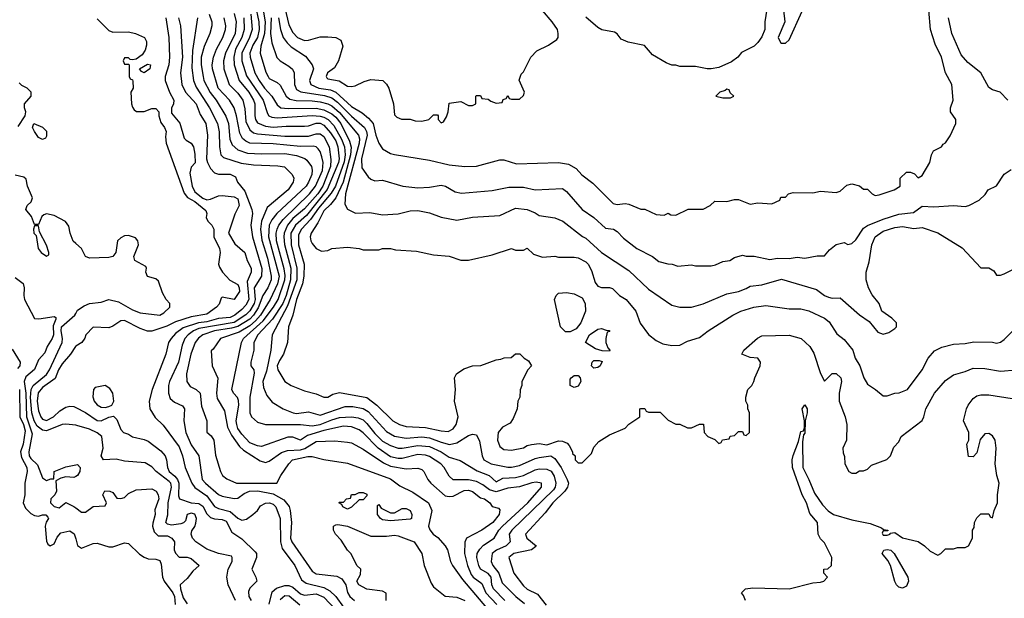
# Model space of a CAD drawing. Header units: inches. Extents: x 1793389 to 1900389, y 320802 to 470796.
# Tile 173 of 256: x 1819713 to 1824750, y 375242 to 378201. Entities that reach past the tile are written whole.
import ezdxf

# ---------------------------------------------------------------- set-up
doc = ezdxf.new("R2010")
doc.units = ezdxf.units.IN
doc.header["$MEASUREMENT"] = 0
doc.layers.add('B8317', color=7, linetype='Continuous')
doc.layers.add('B8327', color=7, linetype='Continuous')

msp = doc.modelspace()

# ---------------------------------------------------------------- linework, layer by layer
at = {"layer": 'B8317', "color": 2}
for points, elevation in [([(1819704.9, 377655.1), (1819742, 377710), (1819744.7, 377730), (1819738, 377750), (1819738, 377770), (1819771.3, 377810), (1819772, 377830), (1819751.3, 377850), (1819724.5, 377864.5), (1819710, 377878)], 206), ([(1820000, 377056.9), (1819987.5, 377067.5), (1819970.8, 377110), (1819964.9, 377144.9), (1819948, 377168), (1819890, 377199.1), (1819850, 377207.3), (1819836.5, 377203.5), (1819826, 377194), (1819810, 377154), (1819790, 377154), (1819774, 377194), (1819744.7, 377230), (1819751.3, 377250), (1819771.3, 377270), (1819778.8, 377290), (1819754, 377350), (1819746, 377386), (1819735.3, 377395.3), (1819690, 377406)], 206), ([(1819690, 376882.4), (1819732, 376852), (1819737, 376830), (1819734, 376790), (1819737.7, 376770), (1819790, 376672), (1819811, 376671), (1819890, 376682.8), (1819897.5, 376677.5), (1819899.1, 376670), (1819885.2, 376634.7), (1819886.3, 376590), (1819879.5, 376570), (1819854.6, 376530), (1819842.7, 376497.2), (1819810, 376460.9), (1819790, 376412), (1819745.5, 376374.6), (1819736.2, 376350), (1819744.3, 376290), (1819748.6, 376170), (1819777.4, 376082.6), (1819760.8, 375990), (1819761.5, 375970), (1819770, 375956.4), (1819804.8, 375924.8), (1819830, 375858), (1819850, 375844.7), (1819872.7, 375852.7), (1819887.3, 375852.7), (1819889.1, 375890.9), (1819950, 375914), (1820000, 375924)], 202), ([(1820000, 376126.5), (1819950, 376132.4), (1819930, 376130.3), (1819850, 376098), (1819830, 376101.1), (1819802.8, 376122.8), (1819786.7, 376150), (1819776, 376190), (1819768.9, 376268.9), (1819772.2, 376310), (1819782, 376330), (1819850, 376386.3), (1819865.3, 376410), (1819930.2, 376549.8), (1819933.1, 376570), (1819925.8, 376610), (1819926.9, 376630), (1819994.8, 376690), (1820000, 376698.7)], 206), ([(1819675.8, 376515.8), (1819716, 376450), (1819714, 376430), (1819703, 376417)], 198), ([(1820000, 376530.7), (1819998.8, 376530), (1819972.7, 376490), (1819930, 376440.7), (1819911.7, 376410), (1819894.4, 376365.6), (1819830, 376319.1), (1819807.2, 376292.8), (1819803.5, 376250), (1819810, 376201), (1819821.1, 376170), (1819830, 376158.4), (1819850, 376150.4), (1819886.6, 376170), (1819918.7, 376201.3), (1819950, 376219.1), (1819970, 376224.9), (1819990, 376222.8), (1820000, 376217.7)], 210), ([(1819712.7, 376310), (1819715, 376170), (1819733.4, 376130), (1819741.3, 376098.7), (1819731.2, 376030), (1819717.3, 375990), (1819722.2, 375962.2), (1819750.3, 375910), (1819752, 375890), (1819739.5, 375830), (1819738.9, 375770), (1819731.6, 375730), (1819742.7, 375702.7), (1819770, 375674.7), (1819790, 375664.4), (1819810, 375662.3), (1819830, 375668.2), (1819847.7, 375667.7), (1819857, 375657), (1819860.5, 375650), (1819848.6, 375631.4), (1819843.1, 375610), (1819850, 375534), (1819858, 375518), (1819870, 375510.8), (1819890, 375521), (1819905.1, 375554.9), (1819924.1, 375575.9), (1819970, 375586.4), (1819992.1, 375572.1), (1820000, 375545.4)], 198), ([(1820000, 375864.3), (1819990, 375859.3), (1819950, 375862.7), (1819924, 375856), (1819898, 375842), (1819902, 375790), (1819894, 375770), (1819872, 375750), (1819871.3, 375730), (1819890, 375711.3), (1819915.3, 375704.7), (1819950, 375732), (1819990, 375711.3), (1820000, 375704)], 202)]:
    msp.add_lwpolyline(points, dxfattribs=dict(at, elevation=elevation))
at = {"layer": 'B8317', "color": 2, "elevation": 206}
for points in [[(1819830, 377589), (1819810, 377599), (1819789, 377630), (1819779, 377650), (1819786, 377670), (1819830, 377651), (1819850.5, 377630.5), (1819850, 377606), (1819844.7, 377595.3)], [(1819810, 377146), (1819790, 377146), (1819784.7, 377130), (1819786, 377110), (1819796.9, 377096.9), (1819808.2, 377030), (1819822.8, 377010), (1819850, 376992), (1819862, 376998), (1819862, 377010), (1819850, 377048), (1819815.3, 377115.3)]]:
    msp.add_lwpolyline(points, close=True, dxfattribs=at)
at = {"layer": 'B8327', "color": 2}
for points, elevation in [([(1820918, 378278), (1820936.8, 378190), (1820939, 378150), (1820929.2, 378110), (1820906.2, 378070), (1820890.3, 378030), (1820891.7, 378010), (1820916.5, 377930), (1820937.6, 377890), (1820966.5, 377850), (1821003.7, 377810), (1821030, 377765.5), (1821050, 377750.4), (1821086, 377746), (1821230, 377748.4), (1821270, 377740.2), (1821310, 377719.7), (1821330, 377703.2), (1821355.6, 377670), (1821400.2, 377580.2), (1821408.5, 377548.5), (1821406.1, 377510), (1821368.1, 377370), (1821330.1, 377289.9), (1821304.1, 377255.9), (1821270, 377223), (1821238.4, 377161.6), (1821204.4, 377110), (1821199.1, 377090), (1821202, 377070), (1821210, 377056), (1821230.7, 377030.7), (1821256.9, 377016.9), (1821290, 377021), (1821310, 377031), (1821390, 377038), (1821450, 377031.3), (1821470, 377024.7), (1821550, 377024.7), (1821570, 377031), (1821610, 377031), (1821636.4, 377023.6), (1821743.1, 377016.9), (1821830, 376998), (1821910.9, 376990.9), (1821970, 376971.3), (1822010, 376971.3), (1822130, 376998), (1822230, 377031.3), (1822250, 377022), (1822290, 377022), (1822310, 377032), (1822342, 377002), (1822387.1, 376987.1), (1822450, 376991.3), (1822470, 376986), (1822550, 376986.8), (1822570, 376982.8), (1822610, 376962.8), (1822620.7, 376950), (1822638.3, 376918.3), (1822657.3, 376857.3), (1822670, 376838), (1822690, 376830.8), (1822730, 376831.3), (1822745.4, 376825.4), (1822782, 376790), (1822816, 376770), (1822866, 376710), (1822888.1, 376648.1), (1822930, 376591.3), (1822970, 376561), (1823003.5, 376543.5), (1823050, 376534.8), (1823090, 376536), (1823130, 376556), (1823190, 376574.8), (1823235.3, 376610), (1823362, 376690), (1823402, 376710), (1823468, 376730), (1823530, 376739.1), (1823650, 376722), (1823710, 376721.6), (1823750, 376712.4), (1823830, 376674), (1823854.9, 376654.9), (1823894, 376594), (1823930, 376566), (1823974.8, 376510), (1823987.3, 376470), (1824011, 376430), (1824030.7, 376370), (1824050, 376336), (1824091.3, 376310), (1824130, 376278), (1824150, 376278), (1824190, 376291.3), (1824212.7, 376292.7), (1824255.3, 376310), (1824329.2, 376410), (1824361.2, 376470), (1824392.7, 376507.3), (1824430, 376526.8), (1824490, 376540.7), (1824550, 376544), (1824593.7, 376553.7), (1824690, 376551), (1824710, 376546.8), (1824730, 376551.3), (1824750, 376564.7), (1824835.3, 376650)], 246), ([(1820955.8, 378270), (1820969.4, 378189.4), (1820965.3, 378130), (1820946.1, 378066.1), (1820943.6, 378030), (1820972, 377932), (1820983.8, 377910), (1820990, 377900.7), (1821030, 377879.1), (1821045.7, 377865.7), (1821075.8, 377810), (1821094.7, 377794.7), (1821127.2, 377787.2), (1821210, 377786.5), (1821250, 377781.5), (1821290, 377771.1), (1821310, 377760.7), (1821350, 377726.9), (1821446.4, 377610), (1821451.3, 377591.3), (1821450.2, 377570), (1821380.3, 377310), (1821377.3, 377257.3), (1821390, 377231.3), (1821431.1, 377211.1), (1821504.7, 377215.3), (1821570, 377202.8), (1821650, 377207.3), (1821710, 377224), (1821750, 377224.9), (1821810, 377214), (1821870, 377190.7), (1821950, 377176), (1822029.5, 377190.5), (1822170, 377198.8), (1822250, 377237.3), (1822310, 377230.5), (1822350, 377214), (1822370, 377198.8), (1822450, 377187.7), (1822491, 377170), (1822592.7, 377092.7), (1822610, 377084), (1822690, 377010.8), (1822830, 376918), (1822930, 376822.8), (1823050, 376741), (1823090, 376731), (1823150, 376731), (1823210, 376747.3), (1823330, 376799.1), (1823390, 376810.8), (1823430, 376826), (1823450, 376838.8), (1823510, 376844.9), (1823610, 376873.4), (1823790, 376820.5), (1823830, 376790.7), (1823850, 376782), (1823870, 376777.3), (1823910, 376778), (1824010, 376691.3), (1824058, 376658), (1824102.8, 376602.8), (1824130, 376593.4), (1824159.6, 376600.4), (1824190, 376621), (1824199, 376630), (1824199, 376650), (1824174, 376674), (1824124, 376710), (1824109.3, 376750), (1824074.2, 376794.2), (1824056, 376830), (1824043.7, 376870), (1824042.7, 376910), (1824058, 376962), (1824071.8, 377050), (1824089.5, 377090), (1824130, 377119.5), (1824190, 377138.7), (1824230, 377143.1), (1824286.6, 377133.4), (1824330, 377137.3), (1824410.5, 377110.5), (1824533.7, 377033.7), (1824630, 376932), (1824670, 376932), (1824696.9, 376916.9), (1824710, 376894), (1824730, 376894), (1824750, 376902), (1824850, 376952)], 250), ([(1821037.3, 378210), (1821047.2, 378150), (1821062, 378110), (1821081.8, 378081.8), (1821102.7, 378062.7), (1821174.6, 378014.6), (1821210.3, 377970.3), (1821215.8, 377950), (1821196.4, 377890), (1821203, 377870), (1821244, 377850), (1821302.5, 377842.5), (1821330, 377830.2), (1821410, 377756.5), (1821464.8, 377724.8), (1821498, 377698), (1821522, 377670), (1821535.5, 377610), (1821550.7, 377570), (1821570, 377541), (1821610, 377517.3), (1821630, 377510.7), (1821810, 377482.8), (1821910, 377459.1), (1821990, 377450.8), (1822050, 377451), (1822170, 377484), (1822190, 377484), (1822255.5, 377464.5), (1822470, 377470.8), (1822521.4, 377461.4), (1822559.9, 377439.9), (1822588.3, 377408.3), (1822644.5, 377364.5), (1822750, 377261), (1822770, 377256), (1822810, 377261), (1822830, 377258), (1822890, 377232), (1822911.1, 377231.1), (1822970, 377204.7), (1823010, 377202), (1823030, 377212), (1823043.6, 377203.6), (1823070, 377202), (1823132.7, 377232.7), (1823210, 377232), (1823246, 377250), (1823270, 377272), (1823330, 377271.3), (1823370, 377281), (1823390, 377281), (1823450, 377258), (1823490, 377264.7), (1823560.4, 377259.6), (1823602, 377278), (1823607.3, 377292.7), (1823630, 377294), (1823646, 377310), (1823670, 377318), (1823770, 377316), (1823810, 377324.7), (1823890, 377318), (1823910, 377324.7), (1823944.7, 377355.3), (1823970, 377362), (1824010, 377352), (1824030, 377334), (1824050, 377334), (1824074, 377310), (1824090, 377302), (1824110, 377304.7), (1824186, 377330), (1824218, 377350), (1824218, 377390), (1824250, 377422), (1824270, 377422), (1824290, 377412), (1824310, 377392), (1824330, 377404.7), (1824369, 377470), (1824378, 377510), (1824388, 377530), (1824428.7, 377551.3), (1824436.4, 377563.6), (1824448.4, 377571.6), (1824473.6, 377606.4), (1824502, 377670), (1824502, 377690), (1824475.3, 377730), (1824475.3, 377750), (1824488.7, 377790), (1824482, 377870), (1824450, 377928.7), (1824429.5, 378010), (1824396.6, 378076.6), (1824372.3, 378150), (1824363.7, 378250)], 258), ([(1821062.3, 378290), (1821090, 378174), (1821110, 378134.9), (1821134, 378110), (1821170, 378094.9), (1821190, 378095.5), (1821250, 378113), (1821290, 378113.4), (1821330.5, 378110.5), (1821356.3, 378096.3), (1821366.4, 378066.4), (1821344, 377990), (1821324.5, 377955.5), (1821287.7, 377930), (1821280.7, 377910), (1821284.1, 377904.1), (1821290, 377898.8), (1821348.1, 377888.1), (1821390, 377861), (1821410, 377858.8), (1821430, 377862.8), (1821474.8, 377885.2), (1821510, 377894.8), (1821570.7, 377890.7), (1821590, 377872), (1821601, 377850), (1821626, 377770), (1821630, 377714), (1821642, 377702), (1821667.3, 377692.7), (1821710, 377692), (1821736.4, 377683.6), (1821770, 377682), (1821806, 377690), (1821830, 377714), (1821850, 377714), (1821854, 377710), (1821854, 377690), (1821870, 377674), (1821882, 377678), (1821896.4, 377703.6), (1821906, 377730), (1821910, 377774), (1821970, 377782), (1822010, 377762), (1822030, 377762), (1822046, 377770), (1822046, 377810), (1822050, 377814), (1822070, 377814), (1822078, 377798), (1822110, 377794), (1822123.6, 377783.6), (1822150, 377774), (1822182, 377778), (1822187.3, 377792.7), (1822202, 377798), (1822210, 377814), (1822218, 377798), (1822230, 377794), (1822270, 377794), (1822290, 377814), (1822295.3, 377830), (1822268.4, 377891.6), (1822278, 377922), (1822290, 377934), (1822328, 378010), (1822359, 378041), (1822418, 378070), (1822460.4, 378099.6), (1822468, 378110), (1822468.7, 378130), (1822464, 378150), (1822437.2, 378190), (1822387.2, 378247.2)], 262), ([(1823535.5, 378255.5), (1823524.9, 378190), (1823524.9, 378150), (1823510, 378114), (1823490, 378084), (1823470, 378065.2), (1823406.4, 378033.6), (1823386.8, 378010), (1823354.2, 377985.8), (1823290, 377957.2), (1823250, 377949.2), (1823229.3, 377949.3), (1823170, 377962), (1823090, 377962), (1823070, 377968.7), (1823049.1, 377969.1), (1823020.2, 377980.2), (1822950, 378022), (1822910, 378068.7), (1822826, 378086), (1822790, 378102), (1822770, 378128), (1822756.5, 378136.5), (1822691.1, 378148.9), (1822670, 378161.2), (1822610, 378213.2)], 258), ([(1823620.7, 378250), (1823626.8, 378190), (1823594, 378110), (1823604.9, 378084.9), (1823610, 378081), (1823630, 378081), (1823650, 378098), (1823715.5, 378244.5)], 262), ([(1820110, 378204.7), (1820170, 378146), (1820190, 378138), (1820270, 378139.5), (1820306, 378130), (1820352.7, 378110), (1820361.3, 378090), (1820361.3, 378070), (1820354.7, 378045.3), (1820339.2, 378020.8), (1820310, 377999), (1820290, 377995.3), (1820278, 377998), (1820270, 378006), (1820250, 378006), (1820242, 377990), (1820250, 377974), (1820270, 377974), (1820274, 377970), (1820274, 377910), (1820278, 377898), (1820290, 377894), (1820292.7, 377887.3), (1820294, 377850), (1820282, 377830), (1820284.7, 377770), (1820290, 377754), (1820299.6, 377739.6), (1820311.6, 377731.6), (1820350, 377731.3), (1820390, 377746), (1820410, 377746), (1820426, 377730), (1820426, 377710), (1820434.9, 377674.9), (1820454, 377650), (1820462.8, 377630), (1820458.8, 377601.2), (1820463, 377570), (1820554.1, 377314.1), (1820572.2, 377292.2), (1820610, 377271.4), (1820664.9, 377224.9), (1820671.3, 377210), (1820667.7, 377190), (1820676.3, 377170), (1820695.5, 377150), (1820706, 377130), (1820706.4, 377090), (1820735.8, 377030), (1820738.4, 377010), (1820730.6, 376950), (1820735.2, 376935.2), (1820750.7, 376910), (1820788.7, 376868.7), (1820830, 376846), (1820836.4, 376830), (1820837.1, 376810), (1820810, 376769.2), (1820750, 376782), (1820743.5, 376776.5), (1820733.4, 376746.6), (1820721, 376730), (1820670, 376695.1), (1820590, 376681.7), (1820510, 376656.3), (1820466.4, 376633.6), (1820390, 376607.8), (1820367.7, 376607.7), (1820330, 376620.9), (1820250, 376662.7), (1820230, 376661.2), (1820190, 376633.2), (1820170, 376625.2), (1820090, 376629), (1820051, 376590), (1820047.3, 376572.7), (1820031.3, 376550), (1820000, 376530.7)], 210), ([(1820460.3, 378210), (1820475.6, 378110), (1820480.3, 378010), (1820477, 377970), (1820458, 377910), (1820458, 377890), (1820479.1, 377830), (1820501.6, 377790), (1820500.5, 377770), (1820490, 377748), (1820490, 377722.8), (1820532.6, 377672.6), (1820555.1, 377595.1), (1820564.4, 377584.4), (1820590.6, 377570), (1820603, 377550), (1820610, 377514), (1820610.5, 377469.5), (1820590, 377446), (1820584.5, 377415.5), (1820596.4, 377350), (1820610, 377321.3), (1820650, 377288.9), (1820670, 377280.3), (1820690, 377282.6), (1820730, 377299.3), (1820750, 377301.3), (1820810, 377295.5), (1820830, 377284.7), (1820835.5, 377250), (1820813.8, 377206.2), (1820781, 377110), (1820814.3, 377054.3), (1820864.9, 377010), (1820877.6, 376970), (1820897, 376930), (1820897.4, 376910), (1820877.6, 376862.4), (1820885.2, 376770), (1820870, 376740.5), (1820850, 376719.1), (1820813.4, 376690), (1820790, 376678.4), (1820730, 376672.9), (1820670, 376656.5), (1820628.8, 376651.2), (1820550, 376624.5), (1820510, 376595.8), (1820488.4, 376570), (1820474.4, 376550), (1820460.5, 376490), (1820390.4, 376310), (1820375.5, 376250), (1820379.1, 376210), (1820406.4, 376166.4), (1820447.9, 376127.9), (1820530, 376016.3), (1820546.7, 375970), (1820559.3, 375910), (1820594, 375830), (1820609.1, 375809.1), (1820670, 375765.7), (1820710, 375712), (1820730, 375700.9), (1820790, 375685.3), (1820830, 375651.8), (1820850, 375641.7), (1820872.9, 375647.1), (1820906.6, 375670), (1820929.2, 375690), (1820945.6, 375714.4), (1820970, 375728.2), (1820991, 375730), (1821010, 375722.4), (1821023.8, 375710), (1821045.3, 375650), (1821047.4, 375530), (1821056.3, 375496.3), (1821121.3, 375410), (1821155.4, 375335.4), (1821178.5, 375318.5), (1821270, 375297.4), (1821300, 375280), (1821330, 375250.4), (1821370, 375196.5)], 214), ([(1820526, 378210), (1820536.4, 378170), (1820547, 378010), (1820536.5, 377930), (1820542, 377870), (1820562.4, 377830), (1820616, 377770), (1820636.5, 377716.5), (1820666.4, 377670), (1820673.7, 377610), (1820668.9, 377490), (1820674.6, 377470), (1820690, 377440.5), (1820710, 377418.4), (1820730, 377410.4), (1820790.3, 377410.4), (1820816.7, 377396.7), (1820827.7, 377370), (1820864.3, 377324.3), (1820901.7, 377230), (1820903.7, 377210), (1820896.5, 377150), (1820903.7, 377090), (1820952.3, 376927.7), (1820950, 376889), (1820913.7, 376830), (1820917.8, 376770), (1820912.6, 376750), (1820890, 376712.4), (1820870, 376690.9), (1820810, 376653), (1820630, 376621), (1820603.1, 376610), (1820575.3, 376590), (1820558.7, 376570), (1820544, 376536), (1820525.3, 376450), (1820479.5, 376350), (1820474.4, 376330), (1820474.9, 376290), (1820483.7, 376263.7), (1820504.7, 376244.7), (1820546, 376226), (1820557.1, 376210), (1820553, 376150), (1820563, 376090), (1820590, 376026.8), (1820630.4, 375970), (1820647.2, 375850), (1820663.8, 375830), (1820730, 375773), (1820750, 375763.8), (1820810, 375752.7), (1820830, 375753), (1820861.8, 375778.2), (1820889.4, 375790), (1820931, 375791), (1821010, 375775.8), (1821065.1, 375745.1), (1821091.4, 375711.4), (1821097, 375690), (1821103.1, 375630), (1821098, 375550), (1821105.3, 375530), (1821210, 375380.7), (1821230, 375366.4), (1821335.5, 375355.5), (1821361.4, 375341.4), (1821381, 375310), (1821390, 375272), (1821402.8, 375250), (1821426, 375230)], 218), ([(1820623.7, 378210), (1820597.3, 378042.7), (1820594, 377954), (1820601.7, 377890), (1820615.8, 377855.8), (1820684.6, 377750), (1820725.7, 377670), (1820733.3, 377626.7), (1820735.3, 377550), (1820743, 377510), (1820756.1, 377496.1), (1820846.6, 377466.6), (1820910, 377458), (1821033.7, 377453.7), (1821068.3, 377448.3), (1821107.3, 377410), (1821115.5, 377390), (1821112.4, 377370), (1821086.4, 377330), (1820979.1, 377240.9), (1820950.2, 377170), (1820946, 377130), (1820952.6, 377072.6), (1820981.7, 376981.7), (1820999.1, 376890), (1820999.1, 376870), (1820982.4, 376830), (1820957.7, 376790), (1820933.3, 376726.7), (1820910.2, 376690), (1820891.2, 376670), (1820830, 376632.2), (1820797.5, 376622.5), (1820709.6, 376610.4), (1820650.2, 376589.8), (1820628.3, 376571.7), (1820611.8, 376550), (1820588.9, 376490), (1820566.4, 376390), (1820567.7, 376350), (1820584.7, 376324.7), (1820616, 376310), (1820636.3, 376290), (1820644.1, 376224.1), (1820670.6, 376150), (1820670.7, 376090.7), (1820692.5, 376072.5), (1820707.3, 376050), (1820714.4, 375974.4), (1820740.7, 375890), (1820750.5, 375870.5), (1820772.5, 375852.5), (1820822, 375830), (1821029.1, 375830.9), (1821049.2, 375870), (1821089.4, 375930), (1821109.4, 375950), (1821187.3, 375967.3), (1821210, 375967.3), (1821270, 375950.7), (1821390, 375933.4), (1821610, 375853), (1821657.5, 375817.5), (1821725.1, 375785.1), (1821804, 375730), (1821821.3, 375690), (1821805.3, 375610), (1821811.7, 375591.7), (1821827.7, 375570), (1821851.8, 375551.8), (1821890.7, 375510), (1821902, 375490), (1821917.3, 375430), (1821927.3, 375410), (1821977.7, 375337.8), (1822130, 375158)], 222), ([(1820682, 378230), (1820695.8, 378190), (1820696.4, 378170), (1820686, 378130), (1820656.5, 378063.5), (1820641.5, 378010), (1820641.5, 377970), (1820651.6, 377910), (1820655.6, 377890), (1820687.8, 377827.8), (1820718, 377790), (1820767.3, 377707.3), (1820781.7, 377670), (1820788.9, 377590), (1820801, 377561), (1820830, 377535.3), (1820878.7, 377518.7), (1820950, 377514.6), (1821070, 377516.1), (1821130, 377507.2), (1821171.7, 377491.7), (1821182.8, 377482.8), (1821205.5, 377450), (1821210, 377432), (1821208.4, 377410), (1821191.5, 377370), (1821178, 377350), (1821029.4, 377210.6), (1821003, 377177), (1820990.2, 377150), (1820985.8, 377090), (1821041.1, 376890), (1821032.8, 376850), (1820994.7, 376770), (1820945, 376690), (1820919.9, 376660.1), (1820890, 376635.7), (1820836.9, 376603.1), (1820741, 376570), (1820703.6, 376516.4), (1820692.7, 376507.3), (1820698.8, 376430), (1820727.7, 376367.7), (1820720.4, 376290), (1820724.2, 376264.2), (1820761.1, 376201.1), (1820776.4, 376116.4), (1820796.2, 376076.2), (1820838.3, 376018.3), (1820858.8, 375998.8), (1820943.9, 375943.9), (1820970, 375937), (1820990, 375942.4), (1821052.1, 375987.9), (1821082.9, 375997.1), (1821150, 376000.2), (1821172.3, 376007.7), (1821230, 376043.1), (1821326.2, 376046.2), (1821390, 376040.7), (1821410, 376036.3), (1821470, 376004.4), (1821574.3, 375934.3), (1821610, 375916.9), (1821690, 375903.1), (1821750, 375908), (1821770, 375900.7), (1821780.7, 375890), (1821800.7, 375850), (1821816.3, 375830), (1821890, 375765.5), (1821910, 375761.6), (1821930, 375763.8), (1821987.5, 375792.5), (1822010, 375794.9), (1822030, 375787.7), (1822070, 375756.3), (1822091.3, 375750), (1822118, 375730), (1822130, 375712), (1822162, 375702), (1822170, 375694), (1822166, 375670), (1822133, 375630), (1822077.3, 375590), (1821998.8, 375550), (1821990.5, 375529.5), (1821988.8, 375470), (1822004.9, 375410), (1822023.5, 375363.5), (1822033.7, 375350), (1822077.1, 375317.1), (1822098.3, 375270), (1822154.6, 375210)], 226), ([(1822195.8, 375230), (1822136.5, 375290), (1822128, 375310), (1822126, 375350), (1822110, 375368.7), (1822070.4, 375390), (1822062.6, 375410), (1822052.2, 375450), (1822054, 375470), (1822066.4, 375493.6), (1822085.8, 375514.2), (1822140.5, 375550), (1822164.2, 375590), (1822182.6, 375610), (1822313.4, 375730), (1822382.8, 375810), (1822382, 375830), (1822355.2, 375835.2), (1822332.5, 375832.5), (1822270, 375811.5), (1822210, 375805), (1822150, 375786.7), (1822116.8, 375796.8), (1822082.7, 375822.7), (1822050, 375839), (1822010, 375846.7), (1821930, 375848.2), (1821910, 375866), (1821884.9, 375910), (1821867.7, 375930), (1821810, 375967), (1821790, 375974), (1821750, 375976.9), (1821670, 375956.9), (1821650, 375956.5), (1821610, 375965.3), (1821547, 376010), (1821470, 376088.7), (1821450, 376102.6), (1821410, 376118.9), (1821370, 376121.7), (1821270, 376100.7), (1821186.5, 376073.5), (1821150, 376050.8), (1821110, 376065.5), (1821085.5, 376065.5), (1820950, 376018.8), (1820930, 376020.7), (1820890, 376037.1), (1820850, 376080.5), (1820830, 376110.8), (1820823.6, 376130), (1820821.5, 376150), (1820834, 376230), (1820833.1, 376253.1), (1820828.4, 376268.4), (1820807.3, 376290), (1820799.1, 376310), (1820848.5, 376550), (1820858.9, 376570), (1820958.9, 376661.1), (1821011.2, 376730), (1821036.3, 376770), (1821070.1, 376870), (1821072.1, 376892.1), (1821066.7, 376926.7), (1821027.3, 377070), (1821026, 377110), (1821030.2, 377130), (1821039, 377150), (1821060.9, 377179.1), (1821196.1, 377310), (1821226.9, 377350), (1821261.8, 377430), (1821265.5, 377470), (1821259.4, 377499.4), (1821250, 377527.3), (1821240.3, 377540.3), (1821230, 377550.4), (1821214.4, 377554.4), (1821150, 377552.8), (1821010, 377566.5), (1820890.3, 377570.3), (1820870, 377579.5), (1820853.5, 377593.5), (1820839.9, 377619.9), (1820822.7, 377710), (1820810.3, 377750), (1820786.4, 377790), (1820728.9, 377850), (1820700.3, 377950), (1820697.6, 377970), (1820704.9, 378010), (1820720.3, 378050), (1820753.4, 378110), (1820767, 378150), (1820768.7, 378170), (1820758.7, 378210)], 230), ([(1820810, 378233), (1820820.8, 378190), (1820815.5, 378130), (1820766.3, 378030), (1820755.6, 377990), (1820757.7, 377950), (1820784.9, 377870), (1820830, 377824.4), (1820854.6, 377790), (1820865.7, 377745.7), (1820870, 377681), (1820890, 377638.4), (1820910, 377622.6), (1820930, 377616.5), (1821070, 377605.5), (1821190, 377605.3), (1821230, 377617.4), (1821250, 377618), (1821270, 377604.4), (1821296.9, 377550), (1821305.3, 377485.3), (1821303.8, 377450), (1821263.5, 377350), (1821238.4, 377310), (1821170, 377233.7), (1821110, 377184.4), (1821084.2, 377150), (1821066.4, 377110), (1821063.8, 377090), (1821068.1, 377051.9), (1821099.8, 376930), (1821098.2, 376870), (1821075.9, 376790), (1821059.4, 376750), (1821007.2, 376670), (1820931.8, 376590), (1820910.4, 376550), (1820910.4, 376510), (1820895.8, 376450), (1820896.3, 376430), (1820910.6, 376410), (1820912.5, 376392.5), (1820890.3, 376270), (1820890.6, 376190.6), (1820898.8, 376170), (1820930, 376142.8), (1820970, 376130.7), (1821150.2, 376130.3), (1821210, 376124), (1821250, 376130.2), (1821310, 376155.2), (1821350, 376165.8), (1821410, 376170.3), (1821445.4, 376165.4), (1821470, 376153.7), (1821490, 376135.8), (1821530, 376085.3), (1821570, 376046), (1821610, 376023.1), (1821650, 376010.3), (1821670, 376008.9), (1821750, 376023.9), (1821810, 376018.5), (1821870.2, 375990.2), (1821910, 375963.1), (1821966, 375946), (1822053.5, 375893.5), (1822114.8, 375870), (1822150, 375838), (1822184.7, 375855.3), (1822250, 375860.3), (1822290, 375870.3), (1822350, 375898.3), (1822370, 375903.2), (1822410, 375902.6), (1822431.3, 375891.3), (1822447, 375867), (1822455.2, 375830), (1822452.7, 375810), (1822444.3, 375795.7), (1822230.4, 375590), (1822217, 375570), (1822221.6, 375530), (1822202, 375510), (1822152.7, 375487.2), (1822130.5, 375470), (1822124.9, 375430), (1822134, 375410), (1822165.2, 375370), (1822181.3, 375321.3), (1822251.4, 375251.4), (1822295.1, 375215.1)], 234), ([(1820860.7, 378210), (1820861.2, 378150), (1820849.2, 378110), (1820817.2, 378050), (1820809, 378009), (1820810.2, 377970.2), (1820836.9, 377890), (1820886, 377830), (1820910.2, 377790), (1820916.5, 377770), (1820916, 377710), (1820920.3, 377690), (1820930, 377673.4), (1820970, 377656.5), (1821010, 377651.3), (1821076.3, 377656.3), (1821170, 377655.6), (1821190, 377657.4), (1821230, 377672.3), (1821250, 377671.2), (1821270, 377660.8), (1821303, 377623), (1821330, 377581.3), (1821340.7, 377550), (1821347.2, 377490), (1821344.1, 377470), (1821286.9, 377333.1), (1821179.7, 377200.3), (1821123.9, 377150), (1821101.1, 377110), (1821101.8, 377050), (1821131.9, 376930), (1821131.8, 376870), (1821083, 376737), (1821004.4, 376590), (1820998.7, 376510), (1820976.4, 376403.6), (1820957, 376350), (1820960.3, 376320.3), (1820978.4, 376278.4), (1821004.7, 376244.7), (1821061, 376210), (1821112, 376190), (1821130, 376186.4), (1821190, 376194.9), (1821250, 376178.4), (1821378.2, 376221.8), (1821418, 376222), (1821470, 376212.9), (1821496.6, 376196.6), (1821590, 376094.4), (1821631.5, 376071.5), (1821690, 376061.5), (1821770, 376067.2), (1821810, 376063.2), (1821870, 376039.6), (1821911.2, 376028.8), (1821950, 376037.6), (1822010, 376074), (1822030, 376081), (1822050, 376078), (1822065.5, 376045.5), (1822079.3, 375970), (1822088.2, 375950), (1822124.7, 375930), (1822210, 375912), (1822230, 375911.8), (1822270, 375920.3), (1822350, 375957.4), (1822370, 375961.7), (1822430, 375970.4), (1822450, 375956.3), (1822483.6, 375910), (1822514, 375850), (1822520.4, 375830), (1822514.9, 375810), (1822501.3, 375790), (1822440.3, 375730), (1822401.5, 375678.5), (1822301.6, 375570), (1822307.7, 375550), (1822354.8, 375510), (1822353.4, 375506.6), (1822331.3, 375490), (1822241, 375470), (1822216.3, 375450), (1822240.4, 375370), (1822290, 375305.5), (1822310, 375288.2), (1822363, 375263), (1822407.1, 375207.1)], 238), ([(1820896, 378230), (1820901.8, 378150), (1820889.2, 378110), (1820850.2, 378030), (1820850.2, 377990.2), (1820873.7, 377913.7), (1820959, 377790), (1820980.5, 377720.5), (1820988, 377710), (1821002.6, 377702.6), (1821030, 377698.3), (1821210, 377710.2), (1821250, 377708.4), (1821270, 377702.6), (1821291.7, 377690), (1821320.1, 377660.1), (1821359.3, 377590), (1821374.8, 377550), (1821379.1, 377510), (1821374, 377474), (1821329.3, 377350), (1821307, 377313), (1821242.4, 377237.5), (1821201.5, 377178.5), (1821154.3, 377130), (1821139.5, 377100.5), (1821139.1, 377050), (1821168, 376950), (1821167.7, 376890), (1821159.7, 376850), (1821130, 376769.3), (1821110.3, 376690), (1821088.7, 376630), (1821083, 376550), (1821063, 376490), (1821041.6, 376458.4), (1821030.3, 376430), (1821034, 376410), (1821070, 376351.3), (1821102, 376330), (1821170, 376302.8), (1821230, 376287.7), (1821270, 376270.8), (1821290, 376270.8), (1821314.8, 376285.2), (1821350, 376293.4), (1821488.9, 376268.9), (1821540.5, 376230), (1821622, 376150), (1821656, 376130), (1821690, 376120.4), (1821790, 376115.8), (1821870, 376097.6), (1821905.1, 376094.9), (1821930, 376108), (1821946, 376130), (1821956, 376170), (1821937.2, 376250), (1821942, 376310), (1821938, 376370), (1821948, 376390), (1821984.7, 376415.3), (1822030, 376431.3), (1822072.7, 376432.7), (1822150, 376462), (1822175.3, 376464.7), (1822191.6, 376471.6), (1822227.3, 376472.7), (1822250, 376492), (1822271.6, 376491.6), (1822294, 376470), (1822316.9, 376456.9), (1822332, 376430), (1822312, 376410), (1822282, 376350), (1822282, 376330), (1822272.7, 376307.3), (1822272, 376270), (1822262, 376250), (1822258, 376210), (1822238, 376162), (1822222, 376138), (1822183.8, 376116.2), (1822160.7, 376090), (1822157.3, 376050), (1822170, 376018), (1822190, 376002.8), (1822230, 375998.8), (1822290, 376011), (1822310, 376022.8), (1822332, 376028), (1822370, 376033.4), (1822410, 376027), (1822470, 376046.3), (1822490, 376045.3), (1822514.4, 376034.4), (1822523.8, 376023.8), (1822542, 375990), (1822542, 375982), (1822554, 375970), (1822554, 375950), (1822570, 375934), (1822590, 375934), (1822638, 375982), (1822650, 376014), (1822676.4, 376043.6), (1822730, 376078), (1822810, 376112), (1822830, 376132), (1822886, 376170), (1822886, 376210), (1822890, 376212), (1822911.6, 376211.6), (1822918, 376198), (1822930, 376194), (1822990, 376194), (1823030, 376152), (1823070, 376132), (1823090, 376132), (1823130, 376114), (1823150, 376114), (1823190, 376132), (1823211.6, 376131.6), (1823214, 376090), (1823234, 376070), (1823270, 376054), (1823290, 376034), (1823302, 376038), (1823308.4, 376051.6), (1823342, 376058), (1823348.4, 376071.6), (1823370, 376074), (1823390, 376094), (1823410, 376094), (1823418, 376078), (1823430, 376074), (1823446, 376090), (1823446, 376190), (1823438, 376210), (1823438, 376230), (1823428, 376250), (1823428, 376270), (1823438, 376310), (1823458, 376330), (1823468.9, 376351.1), (1823473.2, 376370), (1823500.9, 376430), (1823502.7, 376450), (1823489.3, 376469.3), (1823450, 376474), (1823408, 376490), (1823418, 376510), (1823487.3, 376572.7), (1823510, 376584.9), (1823650, 376588), (1823710.4, 376570.4), (1823754.8, 376530), (1823775.8, 376495.8), (1823810, 376392), (1823830, 376352), (1823870, 376390.8), (1823890, 376390.8), (1823914, 376370), (1823917.3, 376350), (1823906, 376290), (1823906, 376250), (1823936, 376170), (1823944.7, 376130), (1823942, 376050), (1823924.7, 376010), (1823925.4, 375985.4), (1823932.7, 375967.3), (1823934, 375930), (1823954, 375890), (1823970, 375882), (1823990, 375882), (1824010, 375894), (1824030, 375894), (1824050, 375902), (1824070, 375922), (1824148.9, 375951.1), (1824168, 375970), (1824184.7, 376015.3), (1824210, 376042), (1824222, 376070), (1824329.2, 376150.8), (1824339, 376170), (1824349.2, 376210), (1824393.2, 376290), (1824450, 376356), (1824490, 376384.7), (1824550, 376401), (1824590, 376418.8), (1824650, 376417.3), (1824730, 376402.8), (1824810, 376411)], 242), ([(1820999.3, 378210), (1820996.5, 378130), (1821002.5, 378082.5), (1821028.3, 378008.3), (1821046, 377990), (1821090, 377964), (1821108.1, 377948.1), (1821117.3, 377930), (1821118.7, 377870), (1821130, 377843.8), (1821151.4, 377831.4), (1821273, 377813), (1821310, 377801.2), (1821339.7, 377779.7), (1821410, 377707.6), (1821476.9, 377650), (1821488.1, 377630), (1821491.1, 377610), (1821462.7, 377490), (1821464.1, 377444.1), (1821496.8, 377396.8), (1821510, 377384.7), (1821530, 377376), (1821570, 377380.7), (1821674, 377350), (1821750, 377340.7), (1821810, 377344), (1821870, 377354.8), (1821892, 377350), (1821940.5, 377320.5), (1821973.7, 377313.7), (1822130, 377327.3), (1822215.5, 377344.5), (1822290, 377344), (1822350, 377330.7), (1822490, 377337.3), (1822510, 377322.8), (1822591, 377230), (1822650.8, 377190), (1822710, 377134), (1822750.4, 377130.4), (1822770, 377117.3), (1822802.8, 377082.8), (1822871, 377030), (1822950.4, 376990.4), (1822983.5, 376963.5), (1823028.4, 376951.6), (1823050.8, 376950.8), (1823079.6, 376939.6), (1823150, 376946.8), (1823170, 376942.8), (1823250, 376942.8), (1823272.5, 376947.5), (1823310, 376964.7), (1823346, 376970), (1823370, 376984.7), (1823410, 376996), (1823430, 376991), (1823470.7, 376990.7), (1823550, 376974.8), (1823590, 376981), (1823650, 376978.8), (1823690, 376986), (1823730, 376981), (1823792.7, 376992.7), (1823830, 376994), (1823856.4, 377023.6), (1823890, 377051.3), (1823930, 377062), (1823950, 377051.3), (1823970, 377056), (1823990, 377074.8), (1824030, 377135.5), (1824050, 377148.4), (1824130, 377181.1), (1824210, 377206.7), (1824285.6, 377214.4), (1824330, 377247.7), (1824390, 377244), (1824490, 377251), (1824550, 377246), (1824569.1, 377250.9), (1824622, 377278), (1824652.9, 377307.1), (1824668, 377330), (1824710, 377352), (1824749.3, 377410.7), (1824784.7, 377435.3)], 254), ([(1824768, 377790), (1824728, 377830), (1824690, 377842), (1824670, 377854), (1824629.7, 377929.6), (1824562.7, 377982.7), (1824530, 378021.2), (1824482, 378130), (1824463.7, 378210)], 254), ([(1820000, 376698.7), (1820010, 376715.3), (1820042.5, 376737.5), (1820070, 376749.3), (1820130, 376756.2), (1820170, 376769.4), (1820218.3, 376758.3), (1820290, 376717), (1820330, 376700.9), (1820430, 376689.5), (1820450, 376701.2), (1820482, 376730), (1820482, 376750), (1820462, 376770), (1820443.5, 376803.5), (1820423.5, 376863.5), (1820410, 376874.8), (1820368, 376888), (1820358, 376910), (1820362, 376930), (1820358, 376938), (1820302, 376970), (1820298, 376990), (1820321, 377050), (1820318, 377070), (1820305.4, 377085.4), (1820270, 377098), (1820250, 377096), (1820230, 377086), (1820214, 377070), (1820205.2, 377010), (1820189.4, 376990.6), (1820170, 376984.9), (1820070, 376980.7), (1820050.6, 376990.6), (1820030, 377031.3), (1820000, 377056.9)], 206), ([(1823426, 375230), (1823416.4, 375256.4), (1823406, 375270), (1823426, 375290), (1823464, 375296), (1823650, 375290.8), (1823770, 375321), (1823810, 375324.7), (1823826, 375330), (1823846, 375350), (1823826, 375370), (1823826, 375390), (1823847.3, 375392.7), (1823866, 375410), (1823868, 375450), (1823830, 375526), (1823810, 375546), (1823798, 375570), (1823794, 375630), (1823754.6, 375674.6), (1823739, 375730), (1823716, 375770), (1823667, 375910), (1823665.1, 375950), (1823670, 375972), (1823697.2, 376042.8), (1823710, 376094), (1823722, 376098), (1823727.3, 376112.7), (1823728.7, 376150), (1823715.3, 376210), (1823730, 376231.3), (1823741, 376210), (1823741, 376190), (1823730.8, 376150), (1823730, 376086), (1823722, 376078), (1823718, 376042), (1823719.3, 375910), (1823750.6, 375850), (1823779.8, 375779.8), (1823819.8, 375719.8), (1823848.5, 375688.5), (1823876, 375670), (1823970, 375642.8), (1824064.5, 375624.5), (1824122, 375602), (1824132.7, 375592.7), (1824154, 375590), (1824154, 375586), (1824130, 375586), (1824126, 375574), (1824130, 375564.7), (1824150, 375564.7), (1824166, 375570), (1824166, 375574), (1824190, 375578), (1824230, 375551.3), (1824310, 375531.3), (1824342, 375510), (1824370, 375482), (1824410, 375462), (1824426, 375470), (1824450, 375494), (1824490, 375494), (1824510, 375502), (1824550, 375502), (1824566, 375510), (1824588, 375550), (1824588, 375590), (1824596.4, 375603.6), (1824598, 375630), (1824610, 375654), (1824630, 375674), (1824670, 375674), (1824678, 375658), (1824690, 375654), (1824698, 375690), (1824716, 375730), (1824716, 375770), (1824723.7, 375830), (1824712.3, 375870), (1824704, 375930), (1824709.2, 376010), (1824702.7, 376050), (1824690, 376073.2), (1824670, 376084), (1824650, 376082), (1824626, 376054), (1824610, 375986), (1824590, 375966), (1824567.3, 375967.3), (1824558, 376030), (1824568, 376050), (1824568.7, 376090), (1824542, 376150), (1824556, 376210), (1824565.1, 376230), (1824590, 376263), (1824610, 376277.1), (1824630, 376281.6), (1824670, 376283), (1824790, 376263)], 238), ([(1820000, 376217.7), (1820050, 376192.4), (1820110, 376151.7), (1820130, 376148.8), (1820170, 376168.2), (1820192.6, 376172.6), (1820210, 376156), (1820230, 376104.7), (1820244.7, 376090), (1820270, 376081), (1820290, 376066.8), (1820350, 376054), (1820370, 376045.5), (1820436, 375996), (1820457.1, 375970), (1820464.4, 375950), (1820468.7, 375910), (1820477.6, 375890), (1820507.1, 375867.1), (1820520.8, 375850), (1820527.2, 375830), (1820526.1, 375766.1), (1820530.5, 375750.5), (1820590, 375730.3), (1820630, 375726.7), (1820650, 375712.7), (1820670, 375673.4), (1820690, 375654.4), (1820710, 375648.2), (1820750, 375645.5), (1820770, 375636.3), (1820799.1, 375579.1), (1820850, 375545.5), (1820918.8, 375478.8), (1820924, 375470), (1820924.9, 375450), (1820901, 375390), (1820921, 375350), (1820926, 375330), (1820890, 375293.2), (1820883.9, 375276.1), (1820884.9, 375250), (1820897.3, 375230)], 210), ([(1820817.1, 375230), (1820780.5, 375310), (1820773, 375350), (1820780.4, 375390), (1820800.5, 375430), (1820801, 375450), (1820796.3, 375456.3), (1820730, 375470.3), (1820670, 375492.4), (1820614.9, 375530), (1820598, 375550), (1820590.7, 375570), (1820594, 375586), (1820610, 375608.7), (1820614.2, 375625.8), (1820618.4, 375650), (1820610, 375672.2), (1820590, 375676.4), (1820570, 375670.5), (1820562, 375638), (1820552.1, 375627.9), (1820537.2, 375622.8), (1820490, 375616.4), (1820470, 375620.5), (1820461.6, 375630), (1820471.7, 375668.3), (1820473, 375730), (1820490.2, 375810), (1820486.3, 375830), (1820478.3, 375838.3), (1820412.4, 375890), (1820390, 375914.8), (1820354.9, 375934.9), (1820250, 375943.8), (1820207.3, 375952.7), (1820142, 375950), (1820131, 375970), (1820140.4, 376010), (1820133.4, 376070), (1820110, 376088.4), (1820070, 376107), (1820005.9, 376125.8), (1820000, 376126.5)], 206), ([(1820000, 375924), (1820010, 375926), (1820022.8, 375910), (1820020.7, 375890), (1820010, 375869.2), (1820000, 375864.3)], 202), ([(1820000, 375704), (1820030, 375682), (1820050, 375682), (1820090, 375711), (1820150, 375714), (1820158, 375730), (1820138, 375770), (1820149.2, 375790.8), (1820174, 375790), (1820190, 375782), (1820210, 375754), (1820230, 375752), (1820250, 375758), (1820270, 375778), (1820310, 375796), (1820390, 375802), (1820412, 375790), (1820422, 375770), (1820424.7, 375750), (1820405.4, 375694.6), (1820406, 375670), (1820394.3, 375625.7), (1820392.9, 375610), (1820401.2, 375581.2), (1820421.1, 375561.1), (1820470, 375560.4), (1820491, 375550), (1820506, 375530), (1820502.8, 375490), (1820510, 375472), (1820530, 375452), (1820570, 375452), (1820590, 375444.7), (1820631.3, 375410), (1820599.8, 375380.2), (1820570, 375342.7), (1820534, 375310), (1820535.3, 375290), (1820550, 375244), (1820570, 375214)], 202), ([(1821588, 375230), (1821587.3, 375267.3), (1821570, 375278), (1821490, 375288), (1821448, 375310), (1821438, 375330), (1821456.4, 375363.6), (1821458, 375390), (1821438, 375410), (1821408.9, 375468.9), (1821390, 375488), (1821358.6, 375538.6), (1821328.7, 375570), (1821318, 375590), (1821318, 375610), (1821330, 375618), (1821341.2, 375618.8), (1821390, 375610.7), (1821510, 375558.8), (1821590, 375558.8), (1821630, 375564.9), (1821650, 375561.6), (1821731, 375530), (1821770.5, 375470.5), (1821782, 375410), (1821818.5, 375318.5), (1821830, 375301), (1821890, 375252), (1821950, 375248), (1821990, 375230.4)], 218), ([(1820000, 375545.4), (1820010, 375511.3), (1820030, 375498.8), (1820090, 375522.3), (1820110, 375523.2), (1820170, 375504.2), (1820190, 375504.9), (1820250, 375524.9), (1820270, 375522.6), (1820326.7, 375466.7), (1820350, 375452.2), (1820370, 375442.8), (1820410, 375441.3), (1820430, 375434.8), (1820436.9, 375416.9), (1820443.1, 375350), (1820452, 375330), (1820496.1, 375270), (1820505.8, 375250), (1820509, 375210)], 198), ([(1820990, 375211), (1821005.3, 375274.7), (1821027.1, 375292.9), (1821070, 375306.3), (1821090, 375306.3), (1821110, 375298.9), (1821150, 375264.9), (1821170, 375257), (1821230, 375264), (1821270, 375247), (1821390, 375119.5)], 210), ([(1821147, 375207), (1821091.9, 375251.9), (1821070, 375254.3), (1821046.3, 375233.7)], 206)]:
    msp.add_lwpolyline(points, dxfattribs=dict(at, elevation=elevation))
for points, elevation in [([(1820350, 377929.2), (1820336.4, 377936.4), (1820326, 377950), (1820366.6, 377973.4), (1820382, 377970), (1820378.8, 377950)], 210), ([(1823330, 377846), (1823322, 377838), (1823294, 377830), (1823274, 377810), (1823310, 377802), (1823350, 377802), (1823366, 377810), (1823347.3, 377827.3), (1823342, 377842)], 262), ([(1822530, 376604), (1822504.7, 376604.7), (1822479, 376630), (1822448.7, 376770), (1822458, 376790), (1822470, 376802), (1822510, 376806), (1822550, 376798.8), (1822590, 376779.1), (1822605.5, 376750), (1822607.3, 376710), (1822584, 376650), (1822560.7, 376619.3)], 242), ([(1822730, 376506), (1822692.7, 376507.3), (1822658, 376518), (1822608, 376550), (1822628.7, 376590), (1822670, 376618), (1822690, 376622), (1822712.7, 376612.7), (1822730, 376612), (1822730, 376606), (1822718, 376602), (1822712, 376570), (1822712, 376550), (1822722, 376522), (1822732, 376510)], 242), ([(1822650, 376418), (1822638, 376430), (1822642, 376450), (1822650, 376458), (1822678, 376458), (1822692.7, 376452.7), (1822682, 376430), (1822670, 376422)], 242), ([(1822550, 376319.5), (1822529.4, 376330), (1822530, 376362), (1822534, 376370), (1822550, 376380.7), (1822570, 376380.7), (1822580.7, 376370), (1822584, 376350), (1822570, 376326.6)], 242), ([(1820150, 376329.2), (1820099.6, 376320.4), (1820091, 376309), (1820087.9, 376272.1), (1820094, 376250), (1820110, 376230.8), (1820130, 376219.1), (1820150, 376217.1), (1820170, 376223.1), (1820185.2, 376230), (1820194.5, 376250), (1820189.3, 376290), (1820174.2, 376314.2)], 214), ([(1821390, 375698), (1821366, 375710), (1821362, 375722), (1821346, 375730), (1821350, 375734), (1821370, 375734), (1821386, 375750), (1821406, 375754), (1821410, 375772), (1821430, 375772), (1821450, 375782), (1821470, 375782), (1821490, 375774), (1821490, 375766), (1821470, 375746), (1821450, 375746), (1821410, 375708)], 218), ([(1821610, 375679.3), (1821630, 375679.3), (1821670, 375700.7), (1821690, 375700.7), (1821710.7, 375690), (1821718.8, 375670), (1821718, 375650), (1821710, 375646.6), (1821610, 375638.4), (1821570, 375643.7), (1821559, 375650), (1821544, 375670), (1821544, 375716), (1821550, 375722), (1821562.8, 375702.8)], 218), ([(1824230, 375293.2), (1824210, 375299), (1824199, 375310), (1824190, 375328), (1824167.3, 375410), (1824154.7, 375434.7), (1824126, 375470), (1824132.9, 375487.1), (1824150, 375491.8), (1824170, 375488), (1824186, 375470), (1824256.4, 375350), (1824260.5, 375330), (1824250, 375304)], 234)]:
    msp.add_lwpolyline(points, close=True, dxfattribs=dict(at, elevation=elevation))

doc.saveas('drawing.dxf')
